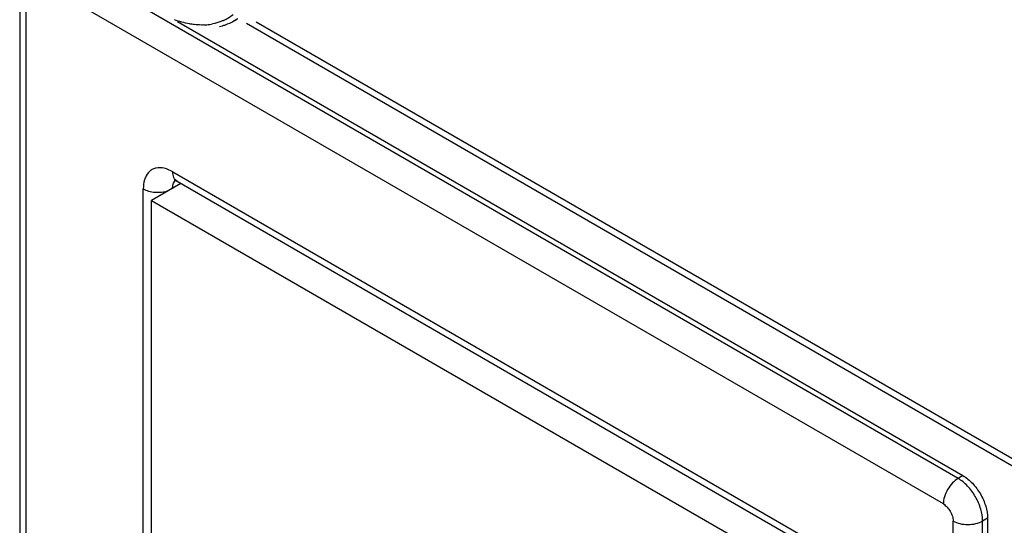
# Model space of a CAD drawing. Header units: inches. Extents: x 0 to 34, y 0 to 22.
# Tile 57 of 79: x 21.074 to 21.782, y 14.493 to 14.856. Entities that reach past the tile are written whole.
import ezdxf

# ---------------------------------------------------------------- set-up
doc = ezdxf.new("R2010")
doc.units = ezdxf.units.IN
doc.header["$LTSCALE"] = 1.87
doc.header["$MEASUREMENT"] = 0
doc.layers.get('0').update_dxf_attribs({"linetype": 'CONTINUOUS'})

msp = doc.modelspace()

# ---------------------------------------------------------------- linework, layer by layer
at = {"color": 9, "linetype": 'CONTINUOUS'}
for p, q in [((21.74921, 14.52623), (21.09585, 14.90347)), ((21.73861, 14.50786), (21.08524, 14.8851)), ((21.07817, 14.88102), (21.07817, 14.12681)), ((21.24398, 14.85468), (22.99779, 13.84206)), ((21.18394, 14.7468), (21.64061, 14.48313)), ((21.16273, 14.30931), (21.16273, 14.73456)), ((21.75275, 14.52827), (21.74921, 14.52623)), ((21.74568, 13.74139), (21.74568, 14.49561)), ((21.77043, 14.49765), (21.76689, 14.49561)), ((21.76689, 13.74139), (21.76689, 14.49561))]:
    msp.add_line(p, q, dxfattribs=at)
at = {"color": 7, "linetype": 'CONTINUOUS'}
for p, q in [((21.07378, 14.88714), (21.07378, 14.13293)), ((21.18725, 14.85478), (21.75275, 14.52827)), ((21.23056, 14.8568), (21.22795, 14.85529)), ((21.23695, 14.85367), (23.00089, 13.83519)), ((21.18971, 14.7384), (21.16868, 14.72626)), ((21.18497, 14.74082), (21.1852, 14.74077)), ((21.1852, 14.74077), (21.18705, 14.73994)), ((21.18705, 14.73994), (21.64372, 14.47626)), ((21.16868, 14.72626), (21.63608, 14.45639)), ((21.16868, 14.28863), (21.16868, 14.72626)), ((21.77043, 14.49765), (21.77043, 13.72711))]:
    msp.add_line(p, q, dxfattribs=at)
for centre, radius, start, end in [((21.20628, 14.88639), 0.03383, 294.82263, 308.63458), ((21.2104, 14.88567), 0.03509, 300.00653, 305.20534), ((21.20471, 14.89399), 0.04163, 272.08162, 275.08845), ((21.20487, 14.89212), 0.03976, 275.08969, 278.18958), ((21.2051, 14.89052), 0.03813, 278.19113, 281.37855), ((21.20952, 14.88826), 0.03782, 282.3784, 285.63009)]:
    msp.add_arc(centre, radius, start, end, dxfattribs=at)
for points, knots in [([(21.19945, 14.85265), (21.19827, 14.85278), (21.19339, 14.8535), (21.18861, 14.85487), (21.1851, 14.85619)], [0, 0, 0, 0, 0.239091, 1, 1, 1, 1]), ([(21.22048, 14.85568), (21.21986, 14.8554), (21.21732, 14.85432), (21.21466, 14.85354), (21.21263, 14.85313)], [0, 0, 0, 0, 0.247428, 1, 1, 1, 1]), ([(21.21971, 14.85183), (21.22043, 14.85204), (21.22328, 14.85293), (21.22602, 14.85417), (21.22795, 14.85529)], [0, 0, 0, 0, 0.252553, 1, 1, 1, 1]), ([(21.20622, 14.85239), (21.20567, 14.85237), (21.20341, 14.85233), (21.20114, 14.85246), (21.19945, 14.85265)], [0, 0, 0, 0, 0.24506, 1, 1, 1, 1]), ([(21.75275, 14.52827), (21.75526, 14.52682), (21.76001, 14.52282), (21.76555, 14.51525), (21.76934, 14.50666), (21.77043, 14.50055), (21.77043, 14.49765)], [0, 0, 0, 0, 0.237222, 0.500006, 0.762787, 1, 1, 1, 1])]:
    msp.add_open_spline(points, degree=3, knots=knots, dxfattribs=at)
at = {"color": 9, "linetype": 'CONTINUOUS'}
for points, knots in [([(21.18394, 14.7468), (21.182, 14.74792), (21.17816, 14.7496), (21.17301, 14.74989), (21.16954, 14.74873), (21.16654, 14.74677), (21.16497, 14.74444), (21.16425, 14.74277)], [0, 0, 0, 0, 0.291351, 0.537837, 0.651132, 0.763076, 1, 1, 1, 1]), ([(21.16425, 14.74277), (21.16399, 14.74218), (21.16304, 14.73954), (21.16273, 14.73671), (21.16273, 14.73456)], [0, 0, 0, 0, 0.230703, 1, 1, 1, 1]), ([(21.18702, 14.73996), (21.18653, 14.74025), (21.18561, 14.74103), (21.18463, 14.74263), (21.18406, 14.74461), (21.18394, 14.74605), (21.18394, 14.7468)], [0, 0, 0, 0, 0.217761, 0.451056, 0.710343, 1, 1, 1, 1]), ([(21.16273, 14.73456), (21.16394, 14.73386), (21.16671, 14.73275), (21.1727, 14.73171), (21.17749, 14.73214), (21.18046, 14.73306)], [0, 0, 0, 0, 0.231022, 0.485988, 1, 1, 1, 1]), ([(21.18385, 14.73451), (21.18384, 14.73567), (21.18407, 14.73783), (21.18513, 14.73979), (21.18582, 14.74049)], [0, 0, 0, 0, 0.543368, 1, 1, 1, 1]), ([(21.74921, 14.52623), (21.74771, 14.52536), (21.74486, 14.52296), (21.74153, 14.51841), (21.73926, 14.51326), (21.73861, 14.50959), (21.73861, 14.50786)], [0, 0, 0, 0, 0.237222, 0.500006, 0.762787, 1, 1, 1, 1]), ([(21.76689, 14.49561), (21.76689, 14.49851), (21.7658, 14.50462), (21.76202, 14.51321), (21.75647, 14.52078), (21.75172, 14.52478), (21.74921, 14.52623)], [0, 0, 0, 0, 0.237213, 0.499994, 0.762778, 1, 1, 1, 1]), ([(21.73861, 14.50786), (21.73961, 14.50728), (21.74151, 14.50568), (21.74373, 14.50265), (21.74524, 14.49921), (21.74568, 14.49677), (21.74568, 14.49561)], [0, 0, 0, 0, 0.237222, 0.500006, 0.762787, 1, 1, 1, 1]), ([(21.74568, 14.49561), (21.74718, 14.49474), (21.75069, 14.49347), (21.75629, 14.49286), (21.76188, 14.49347), (21.76539, 14.49474), (21.76689, 14.49561)], [0, 0, 0, 0, 0.237219, 0.5, 0.762781, 1, 1, 1, 1])]:
    msp.add_open_spline(points, degree=3, knots=knots, dxfattribs=at)

doc.saveas('drawing.dxf')
